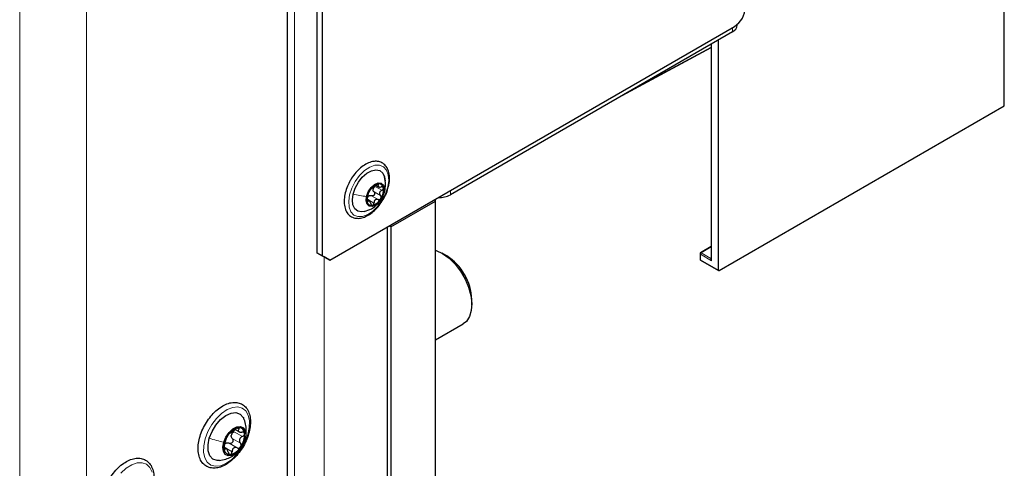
# Paper-space layout 'Blatt4' of a CAD drawing. Header units: millimetres. Extents: x 5 to 418, y 2 to 292.
# Tile 91 of 117: x 318 to 349, y 101 to 116. Entities that reach past the tile are written whole.
import ezdxf

# ---------------------------------------------------------------- set-up
doc = ezdxf.new("R2010")
doc.units = ezdxf.units.MM

psp = doc.layouts.new('Blatt4')

# ---------------------------------------------------------------- linework, layer by layer
at = {"color": 7, "linetype": 'Continuous', "lineweight": 18}
for p, q in [((318.065, 86.373), (318.065, 218.38)), ((320.186, 218.38), (320.186, 86.373)), ((326.786, 96.375), (326.786, 213.004)), ((349.308, 112.871), (349.308, 130.762)), ((340.692, 115.222), (340.692, 115.358)), ((337.476, 113.365), (340.014, 114.73)), ((340.024, 114.836), (340.024, 107.961)), ((329.413, 110.383), (329.447, 110.363)), ((329.235, 110.018), (329.441, 109.899)), ((329.311, 110.142), (329.518, 110.023)), ((329.353, 110.315), (329.559, 110.196)), ((329.647, 110.164), (329.627, 110.112)), ((331.736, 110.188), (331.736, 110.051)), ((329.103, 109.91), (329.309, 109.79)), ((329.104, 109.843), (329.12, 109.834)), ((339.671, 108.165), (339.671, 107.992)), ((340.024, 107.961), (339.671, 108.165)), ((340.014, 108.404), (339.694, 108.206)), ((339.694, 108.206), (340, 108.029)), ((327.729, 108.078), (327.729, 96.375)), ((339.671, 107.992), (340.241, 107.663)), ((340, 108.029), (340.014, 108.038)), ((324.877, 102.538), (325.137, 102.388)), ((324.977, 102.644), (325.017, 102.62)), ((324.813, 102.322), (325.073, 102.172)), ((325.214, 102.293), (325.212, 102.274)), ((324.56, 101.998), (324.583, 101.984)), ((324.632, 102.001), (324.804, 101.901)), ((324.711, 102.173), (324.971, 102.023))]:
    psp.add_line(p, q, dxfattribs=at)
at = {"color": 7, "linetype": 'Continuous', "lineweight": 25}
for p, q in [((327.493, 138.359), (327.493, 108.215)), ((327.67, 138.257), (327.67, 108.113)), ((326.55, 131.976), (326.55, 94.997)), ((349.317, 112.884), (349.317, 130.776)), ((327.905, 107.976), (340.751, 115.392)), ((340.839, 115.426), (340.839, 115.455)), ((340.692, 115.222), (331.736, 110.051)), ((337.184, 113.197), (340.014, 114.719)), ((340.014, 114.831), (340.014, 108.013)), ((340.241, 107.663), (340.241, 114.961)), ((340.264, 107.65), (349.308, 112.871)), ((329.365, 110.357), (329.452, 110.307)), ((329.162, 109.852), (329.09, 109.894)), ((329.85, 109.031), (331.264, 109.847)), ((331.264, 109.847), (331.264, 109.915)), ((331.264, 98.416), (331.264, 109.847)), ((329.732, 109.031), (329.732, 97.804)), ((329.85, 109.031), (329.791, 109.065)), ((329.85, 109.031), (329.85, 97.599)), ((327.493, 108.215), (327.67, 108.113)), ((327.729, 108.078), (327.493, 108.215)), ((331.618, 108.114), (331.473, 108.198)), ((339.661, 108.179), (339.661, 108.006)), ((340.014, 108.416), (339.677, 108.207)), ((327.67, 108.113), (327.905, 107.976)), ((327.905, 107.976), (327.729, 108.078)), ((339.678, 107.977), (340.248, 107.648)), ((332.416, 106.565), (332.416, 106.732)), ((331.264, 105.449), (332.139, 105.954)), ((324.9, 102.61), (325.023, 102.539)), ((324.626, 102.002), (324.55, 102.046)), ((325.097, 102.044), (325.129, 102.093))]:
    psp.add_line(p, q, dxfattribs=at)
at = {"color": 7, "linetype": 'Continuous', "lineweight": 18, "flags": 128}
for points in [[(329.748, 110.298), (329.677, 110.083), (329.569, 109.875), (329.433, 109.687), (329.276, 109.533), (329.111, 109.422), (328.947, 109.362), (328.797, 109.358), (328.671, 109.409), (328.576, 109.512), (328.521, 109.661), (328.507, 109.844), (328.537, 110.05), (328.608, 110.265), (328.716, 110.473), (328.853, 110.661), (329.009, 110.816), (329.175, 110.927), (329.338, 110.986), (329.488, 110.991), (329.615, 110.939), (329.709, 110.836), (329.765, 110.687), (329.778, 110.504), (329.748, 110.298)], [(325.304, 102.451), (325.218, 102.224), (325.097, 102.006), (324.95, 101.81), (324.783, 101.647), (324.608, 101.528), (324.434, 101.457), (324.271, 101.441), (324.129, 101.48), (324.016, 101.571), (323.939, 101.709), (323.901, 101.886), (323.907, 102.092), (323.954, 102.316), (324.04, 102.543), (324.161, 102.761), (324.309, 102.957), (324.475, 103.119), (324.65, 103.239), (324.825, 103.309), (324.987, 103.326), (325.129, 103.287), (325.242, 103.196), (325.32, 103.058), (325.357, 102.881), (325.352, 102.674), (325.304, 102.451)], [(321.279, 101.225), (321.448, 101.38), (321.624, 101.489), (321.796, 101.548), (321.955, 101.553), (322.092, 101.503), (322.198, 101.402), (322.267, 101.254)]]:
    psp.add_lwpolyline(points, dxfattribs=at)
at = {"color": 7, "linetype": 'Continuous', "lineweight": 25, "flags": 128}
for points in [[(328.649, 110.073), (328.714, 110.264), (328.814, 110.447), (328.94, 110.608), (329.083, 110.734), (329.23, 110.815), (329.371, 110.844), (329.493, 110.818), (329.586, 110.74), (329.644, 110.617), (329.661, 110.493)], [(329.071, 109.998), (329.127, 110.145), (329.216, 110.278), (329.326, 110.377), (329.439, 110.427), (329.538, 110.421), (329.609, 110.358), (329.64, 110.25), (329.627, 110.112)], [(329.008, 109.518), (328.915, 109.505), (328.793, 109.53), (328.699, 109.608), (328.641, 109.732), (328.624, 109.891), (328.649, 110.073)], [(329.627, 110.112), (329.571, 109.965), (329.482, 109.832), (329.372, 109.733), (329.259, 109.683), (329.16, 109.69), (329.089, 109.752), (329.058, 109.86), (329.071, 109.998)], [(331.264, 108.291), (331.287, 108.284), (331.49, 108.188), (331.692, 108.041), (331.884, 107.851), (332.057, 107.626), (332.202, 107.378), (332.314, 107.116), (332.386, 106.854), (332.415, 106.604), (332.4, 106.378), (332.342, 106.186), (332.244, 106.037), (332.139, 105.954)], [(324.084, 102.329), (324.17, 102.545), (324.293, 102.748), (324.442, 102.921), (324.608, 103.051), (324.774, 103.127), (324.929, 103.142), (325.06, 103.096), (325.156, 102.993), (325.176, 102.951)], [(324.541, 102.207), (324.609, 102.369), (324.709, 102.515), (324.829, 102.628), (324.955, 102.695), (325.071, 102.707), (325.164, 102.662), (325.223, 102.567), (325.239, 102.432), (325.212, 102.274)], [(324.412, 101.625), (324.329, 101.625), (324.198, 101.67), (324.102, 101.774), (324.049, 101.927), (324.043, 102.117), (324.084, 102.329)], [(325.212, 102.274), (325.144, 102.112), (325.044, 101.966), (324.924, 101.852), (324.798, 101.786), (324.682, 101.774), (324.589, 101.819), (324.53, 101.914), (324.514, 102.049), (324.541, 102.207)]]:
    psp.add_lwpolyline(points, dxfattribs=at)
at = {"color": 7, "linetype": 'Continuous', "lineweight": 25}
for centre, radius, start, end in [((340.337, 116.039), 0.768, 302.6055, 357.3945), ((340.588, 115.451), 0.251, 294.3747, 354.3052), ((329.564, 109.967), 0.447, 107.4129, 151.62), ((329.465, 110.253), 0.144, 6.2418, 103.7145), ((329.581, 109.902), 0.495, 145.857, 187.061), ((329.244, 109.88), 0.163, 121.2642, 137.7687), ((329.459, 110.194), 0.181, 158.7669, 174.1511), ((329.117, 110.208), 0.495, 325.857, 7.061), ((331.389, 110.714), 0.747, 267.2859, 297.5802), ((329.233, 109.857), 0.144, 186.2418, 283.7145), ((329.134, 110.143), 0.447, 287.4129, 331.62), ((339.694, 108.179), 0.0333, 121.7291, 180), ((330.695, 106.66), 1.723, 2.4008, 57.5938), ((339.694, 108.006), 0.0333, 180, 240.0027), ((325.113, 102.171), 0.507, 102.5881, 149.6989), ((325.019, 102.481), 0.185, 359.5254, 94.9481), ((325.207, 102.038), 0.658, 143.8064, 183.1595), ((325.016, 102.374), 0.241, 157.2108, 169.7552), ((324.547, 102.443), 0.658, 323.8064, 3.1595), ((324.735, 102), 0.185, 179.5254, 274.9481), ((324.705, 102.017), 0.184, 118.6348, 133.6522), ((324.64, 102.31), 0.507, 282.5881, 329.6989)]:
    psp.add_arc(centre, radius, start, end, dxfattribs=at)
at = {"color": 7, "linetype": 'Continuous', "lineweight": 18}
for centre, radius, start, end in [((339.677, 108.181), 0.0165, 185.0787, 246.2415), ((339.722, 108.163), 0.0514, 123.2297, 177.3477), ((339.684, 108.192), 0.0167, 54.4735, 116.3416), ((339.677, 108.007), 0.0165, 185.0787, 246.2415), ((339.687, 107.991), 0.0165, 173.763, 234.9248), ((340.01, 108.045), 0.0185, 236.4367, 282.4629)]:
    psp.add_arc(centre, radius, start, end, dxfattribs=at)
at = {"color": 7, "linetype": 'Continuous', "lineweight": 25}
for centre, major_axis, ratio, start_param, end_param in [((349.284, 112.884), (0.0333, -0.0005), 0.567125, 5.523666, 6.291611), ((340.264, 107.677), (0.0162, 0.0291), 0.567218, 2.347686, 3.901029)]:
    psp.add_ellipse(centre, major_axis=major_axis, ratio=ratio, start_param=start_param, end_param=end_param, dxfattribs=at)
at = {"color": 7, "linetype": 'Continuous', "lineweight": 18}
for major_axis, ratio, start_param, end_param in [((-0.0489, 0.0531), 0.368963, 6.21804, 7.771383), ((-0.0215, 0.0689), 0.368959, 0.867951, 1.653349)]:
    psp.add_ellipse((340.048, 107.975), major_axis=major_axis, ratio=ratio, start_param=start_param, end_param=end_param, dxfattribs=at)
at = {"color": 7, "linetype": 'Continuous', "lineweight": 25}
for points, knots in [([(329.263, 111.102), (329.233, 111.095), (329.149, 111.073), (329.007, 111.001), (328.844, 110.876), (328.697, 110.714), (328.6, 110.585), (328.563, 110.51), (328.559, 110.502)], [0, 0, 0, 0, 0.115999, 0.3296448, 0.545509, 0.761517, 0.9770509, 1, 1, 1, 1]), ([(329.761, 110.289), (329.772, 110.333), (329.802, 110.446), (329.808, 110.62), (329.781, 110.8), (329.709, 110.949), (329.6, 111.056), (329.463, 111.112), (329.347, 111.117), (329.28, 111.105), (329.263, 111.102)], [0, 0, 0, 0, 0.090893, 0.238892, 0.388056, 0.536971, 0.681293, 0.819148, 0.95508, 1, 1, 1, 1]), ([(328.559, 110.502), (328.527, 110.443), (328.459, 110.316), (328.394, 110.111), (328.36, 109.905), (328.366, 109.713), (328.414, 109.545), (328.503, 109.413), (328.627, 109.329), (328.771, 109.296), (328.925, 109.312), (329.087, 109.373), (329.251, 109.479), (329.407, 109.625), (329.547, 109.803), (329.661, 110.001), (329.734, 110.168), (329.755, 110.263), (329.761, 110.289)], [0, 0, 0, 0, 0.05907, 0.125313, 0.191857, 0.258888, 0.326355, 0.392904, 0.456623, 0.518201, 0.579948, 0.643959, 0.70983, 0.776165, 0.842361, 0.908464, 0.974638, 1, 1, 1, 1]), ([(329.217, 110.234), (329.221, 110.237), (329.229, 110.241), (329.248, 110.257), (329.266, 110.272), (329.286, 110.289), (329.316, 110.313), (329.336, 110.331), (329.349, 110.343)], [0, 0, 0, 0, 0.249199, 0.374336, 0.49893, 0.624007, 0.749759, 1, 1, 1, 1]), ([(329.431, 110.394), (329.424, 110.392), (329.411, 110.388), (329.389, 110.375), (329.367, 110.36), (329.355, 110.349), (329.349, 110.343)], [0, 0, 0, 0, 0.249991, 0.499611, 0.749127, 1, 1, 1, 1]), ([(329.447, 110.363), (329.45, 110.368), (329.455, 110.378), (329.454, 110.389), (329.447, 110.395), (329.436, 110.394), (329.431, 110.394)], [0, 0, 0, 0, 0.249852, 0.499902, 0.750115, 1, 1, 1, 1]), ([(329.447, 110.363), (329.441, 110.353), (329.433, 110.337), (329.437, 110.32), (329.447, 110.309), (329.464, 110.301), (329.493, 110.295), (329.52, 110.298), (329.537, 110.3)], [0, 0, 0, 0, 0.249201, 0.374338, 0.498932, 0.624008, 0.74976, 1, 1, 1, 1]), ([(329.652, 110.163), (329.664, 110.233), (329.691, 110.385), (329.659, 110.54), (329.642, 110.624)], [0, 0, 0, 0, 0.459662, 1, 1, 1, 1]), ([(329.003, 109.517), (329.081, 109.543), (329.209, 109.587), (329.385, 109.709), (329.51, 109.847), (329.606, 110.011), (329.636, 110.112), (329.652, 110.163)], [0, 0, 0, 0, 0.2540019, 0.4186259, 0.6601154, 0.8286281, 1, 1, 1, 1]), ([(329.099, 109.938), (329.103, 109.954), (329.11, 109.979), (329.118, 110.016), (329.124, 110.043), (329.13, 110.067), (329.137, 110.093), (329.139, 110.103), (329.14, 110.11)], [0, 0, 0, 0, 0.249168, 0.374303, 0.498903, 0.623987, 0.749746, 1, 1, 1, 1]), ([(329.171, 110.18), (329.167, 110.172), (329.158, 110.157), (329.148, 110.136), (329.142, 110.119), (329.141, 110.113), (329.14, 110.11)], [0, 0, 0, 0, 0.250033, 0.499632, 0.749228, 1, 1, 1, 1]), ([(329.16, 110.018), (329.172, 110.022), (329.197, 110.029), (329.222, 110.022), (329.235, 110.018)], [0, 0, 0, 0, 0.498457, 1, 1, 1, 1]), ([(329.217, 110.234), (329.215, 110.233), (329.21, 110.231), (329.199, 110.219), (329.185, 110.202), (329.176, 110.187), (329.171, 110.18)], [0, 0, 0, 0, 0.249815, 0.499908, 0.75012, 1, 1, 1, 1]), ([(329.311, 110.142), (329.316, 110.136), (329.326, 110.124), (329.333, 110.1), (329.332, 110.074), (329.322, 110.049), (329.304, 110.029), (329.282, 110.017), (329.258, 110.013), (329.242, 110.016), (329.235, 110.018)], [0, 0, 0, 0, 0.1251933, 0.2494385, 0.3742794, 0.4990244, 0.6238686, 0.7493688, 0.8744304, 1, 1, 1, 1]), ([(329.311, 110.142), (329.303, 110.153), (329.286, 110.173), (329.282, 110.199), (329.279, 110.212)], [0, 0, 0, 0, 0.50155, 1, 1, 1, 1]), ([(329.291, 110.259), (329.299, 110.27), (329.315, 110.293), (329.34, 110.308), (329.353, 110.315)], [0, 0, 0, 0, 0.498459, 1, 1, 1, 1]), ([(329.559, 110.196), (329.543, 110.186), (329.519, 110.171), (329.497, 110.142), (329.487, 110.117), (329.485, 110.091), (329.491, 110.057), (329.507, 110.037), (329.518, 110.023)], [0, 0, 0, 0, 0.249168, 0.374303, 0.498903, 0.623987, 0.749746, 1, 1, 1, 1]), ([(329.527, 109.931), (329.531, 109.939), (329.538, 109.954), (329.539, 109.981), (329.533, 110.005), (329.523, 110.017), (329.518, 110.023)], [0, 0, 0, 0, 0.250033, 0.499632, 0.749228, 1, 1, 1, 1]), ([(329.608, 110.269), (329.606, 110.275), (329.602, 110.287), (329.584, 110.298), (329.562, 110.302), (329.546, 110.301), (329.537, 110.3)], [0, 0, 0, 0, 0.249857, 0.499466, 0.749011, 1, 1, 1, 1]), ([(329.559, 110.196), (329.567, 110.2), (329.582, 110.209), (329.599, 110.228), (329.609, 110.249), (329.609, 110.262), (329.608, 110.269)], [0, 0, 0, 0, 0.249807, 0.500055, 0.750309, 1, 1, 1, 1]), ([(329.099, 109.938), (329.097, 109.93), (329.092, 109.915), (329.088, 109.889), (329.087, 109.862), (329.089, 109.848), (329.09, 109.841)], [0, 0, 0, 0, 0.2498071, 0.5000551, 0.7503094, 1, 1, 1, 1]), ([(329.09, 109.841), (329.091, 109.836), (329.095, 109.825), (329.103, 109.819), (329.112, 109.822), (329.117, 109.83), (329.12, 109.834)], [0, 0, 0, 0, 0.249857, 0.499466, 0.749011, 1, 1, 1, 1]), ([(329.103, 109.91), (329.103, 109.924), (329.105, 109.953), (329.118, 109.977), (329.124, 109.989)], [0, 0, 0, 0, 0.501552, 1, 1, 1, 1]), ([(329.211, 109.77), (329.205, 109.788), (329.195, 109.813), (329.178, 109.838), (329.164, 109.851), (329.151, 109.857), (329.136, 109.855), (329.126, 109.842), (329.12, 109.834)], [0, 0, 0, 0, 0.249201, 0.374338, 0.498932, 0.624008, 0.74976, 1, 1, 1, 1]), ([(329.211, 109.77), (329.214, 109.762), (329.219, 109.746), (329.233, 109.728), (329.249, 109.716), (329.261, 109.716), (329.268, 109.717)], [0, 0, 0, 0, 0.249852, 0.499902, 0.750115, 1, 1, 1, 1]), ([(329.268, 109.717), (329.273, 109.719), (329.285, 109.723), (329.298, 109.741), (329.307, 109.764), (329.308, 109.782), (329.309, 109.79)], [0, 0, 0, 0, 0.249991, 0.499611, 0.749127, 1, 1, 1, 1]), ([(329.441, 109.899), (329.425, 109.903), (329.4, 109.909), (329.367, 109.901), (329.346, 109.889), (329.329, 109.869), (329.313, 109.837), (329.31, 109.809), (329.309, 109.79)], [0, 0, 0, 0, 0.249199, 0.374336, 0.49893, 0.624007, 0.749759, 1, 1, 1, 1]), ([(329.441, 109.899), (329.449, 109.897), (329.464, 109.893), (329.488, 109.898), (329.511, 109.91), (329.521, 109.924), (329.527, 109.931)], [0, 0, 0, 0, 0.249815, 0.499908, 0.75012, 1, 1, 1, 1]), ([(324.827, 103.465), (324.796, 103.46), (324.706, 103.447), (324.554, 103.386), (324.377, 103.274), (324.208, 103.121), (324.055, 102.936), (323.924, 102.728), (323.822, 102.506), (323.754, 102.28), (323.723, 102.059), (323.731, 101.854), (323.782, 101.673), (323.873, 101.527), (324.001, 101.427), (324.151, 101.379), (324.314, 101.379), (324.486, 101.427), (324.663, 101.52), (324.836, 101.656), (324.997, 101.828), (325.139, 102.027), (325.254, 102.244), (325.337, 102.47), (325.385, 102.694), (325.394, 102.907), (325.362, 103.1), (325.288, 103.263), (325.175, 103.384), (325.033, 103.455), (324.913, 103.471), (324.843, 103.466), (324.827, 103.465)], [0, 0, 0, 0, 0.018997, 0.053384, 0.088325, 0.123502, 0.158605, 0.193646, 0.228698, 0.263832, 0.299138, 0.334699, 0.370461, 0.405761, 0.439665, 0.47232, 0.504831, 0.538319, 0.572953, 0.608107, 0.643248, 0.678309, 0.713345, 0.748435, 0.783654, 0.819097, 0.854803, 0.890421, 0.925017, 0.958091, 0.990552, 1, 1, 1, 1]), ([(325.215, 102.292), (325.22, 102.304), (325.249, 102.379), (325.263, 102.529), (325.248, 102.731), (325.216, 102.875), (325.179, 102.942), (325.175, 102.949)], [0, 0, 0, 0, 0.057607, 0.357169, 0.658197, 0.966553, 1, 1, 1, 1]), ([(324.732, 102.487), (324.737, 102.489), (324.745, 102.492), (324.769, 102.508), (324.791, 102.525), (324.818, 102.544), (324.855, 102.572), (324.881, 102.594), (324.899, 102.609)], [0, 0, 0, 0, 0.249219, 0.374357, 0.498947, 0.62402, 0.749767, 1, 1, 1, 1]), ([(324.794, 102.468), (324.805, 102.482), (324.827, 102.512), (324.86, 102.529), (324.877, 102.538)], [0, 0, 0, 0, 0.498111, 1, 1, 1, 1]), ([(325.003, 102.665), (324.995, 102.664), (324.979, 102.661), (324.951, 102.647), (324.923, 102.629), (324.907, 102.615), (324.899, 102.609)], [0, 0, 0, 0, 0.24999, 0.499611, 0.749127, 1, 1, 1, 1]), ([(325.017, 102.62), (325.009, 102.607), (324.997, 102.587), (325, 102.563), (325.01, 102.547), (325.03, 102.535), (325.065, 102.524), (325.098, 102.525), (325.12, 102.526)], [0, 0, 0, 0, 0.24922, 0.374358, 0.498948, 0.624021, 0.749768, 1, 1, 1, 1]), ([(325.017, 102.62), (325.021, 102.627), (325.029, 102.639), (325.03, 102.655), (325.022, 102.665), (325.009, 102.665), (325.003, 102.665)], [0, 0, 0, 0, 0.249853, 0.499901, 0.750114, 1, 1, 1, 1]), ([(325.204, 102.479), (325.202, 102.487), (325.197, 102.503), (325.177, 102.519), (325.151, 102.527), (325.13, 102.526), (325.12, 102.526)], [0, 0, 0, 0, 0.249858, 0.499467, 0.749011, 1, 1, 1, 1]), ([(324.566, 102.121), (324.572, 102.141), (324.581, 102.171), (324.594, 102.216), (324.604, 102.25), (324.613, 102.28), (324.624, 102.314), (324.628, 102.328), (324.63, 102.338)], [0, 0, 0, 0, 0.2491937, 0.3743301, 0.4989253, 0.6240038, 0.7497569, 1, 1, 1, 1]), ([(324.675, 102.426), (324.669, 102.417), (324.657, 102.399), (324.643, 102.372), (324.634, 102.351), (324.632, 102.342), (324.63, 102.338)], [0, 0, 0, 0, 0.250032, 0.4996317, 0.7492275, 1, 1, 1, 1]), ([(324.732, 102.487), (324.73, 102.486), (324.725, 102.484), (324.712, 102.472), (324.694, 102.453), (324.682, 102.435), (324.675, 102.426)], [0, 0, 0, 0, 0.249816, 0.499908, 0.75012, 1, 1, 1, 1]), ([(324.813, 102.322), (324.819, 102.314), (324.83, 102.297), (324.837, 102.266), (324.834, 102.234), (324.82, 102.203), (324.797, 102.18), (324.769, 102.166), (324.739, 102.163), (324.721, 102.17), (324.711, 102.173)], [0, 0, 0, 0, 0.125212, 0.249468, 0.37431, 0.49905, 0.623887, 0.749382, 0.874437, 1, 1, 1, 1]), ([(324.813, 102.322), (324.803, 102.336), (324.783, 102.364), (324.78, 102.399), (324.779, 102.417)], [0, 0, 0, 0, 0.500609, 1, 1, 1, 1]), ([(325.137, 102.388), (325.116, 102.377), (325.085, 102.36), (325.056, 102.324), (325.041, 102.294), (325.037, 102.261), (325.042, 102.217), (325.061, 102.19), (325.073, 102.172)], [0, 0, 0, 0, 0.2491937, 0.3743301, 0.4989253, 0.6240038, 0.7497569, 1, 1, 1, 1]), ([(325.129, 102.093), (325.139, 102.107), (325.18, 102.167), (325.2, 102.238), (325.215, 102.292)], [0, 0, 0, 0, 0.234619, 1, 1, 1, 1]), ([(325.137, 102.388), (325.146, 102.394), (325.166, 102.404), (325.188, 102.427), (325.203, 102.454), (325.204, 102.471), (325.204, 102.479)], [0, 0, 0, 0, 0.249806, 0.5000545, 0.7503094, 1, 1, 1, 1]), ([(324.396, 101.624), (324.468, 101.635), (324.601, 101.657), (324.778, 101.738), (324.909, 101.823), (324.973, 101.892), (324.996, 101.917)], [0, 0, 0, 0, 0.32027, 0.587166, 0.850184, 1, 1, 1, 1]), ([(324.566, 102.121), (324.563, 102.112), (324.558, 102.094), (324.551, 102.062), (324.548, 102.029), (324.549, 102.011), (324.549, 102.002)], [0, 0, 0, 0, 0.249806, 0.500054, 0.750309, 1, 1, 1, 1]), ([(324.549, 102.002), (324.551, 101.994), (324.554, 101.979), (324.563, 101.97), (324.573, 101.971), (324.58, 101.98), (324.583, 101.984)], [0, 0, 0, 0, 0.249858, 0.499467, 0.749011, 1, 1, 1, 1]), ([(324.685, 101.889), (324.679, 101.911), (324.669, 101.944), (324.65, 101.978), (324.635, 101.997), (324.62, 102.006), (324.602, 102.007), (324.591, 101.993), (324.583, 101.984)], [0, 0, 0, 0, 0.24922, 0.374358, 0.498948, 0.624021, 0.749768, 1, 1, 1, 1]), ([(324.616, 102.178), (324.632, 102.182), (324.664, 102.19), (324.696, 102.178), (324.711, 102.173)], [0, 0, 0, 0, 0.49811, 1, 1, 1, 1]), ([(324.685, 101.889), (324.688, 101.879), (324.694, 101.859), (324.71, 101.834), (324.729, 101.817), (324.743, 101.816), (324.751, 101.816)], [0, 0, 0, 0, 0.249853, 0.499901, 0.750114, 1, 1, 1, 1]), ([(324.751, 101.816), (324.758, 101.818), (324.772, 101.821), (324.789, 101.842), (324.801, 101.869), (324.803, 101.891), (324.804, 101.901)], [0, 0, 0, 0, 0.24999, 0.499611, 0.749127, 1, 1, 1, 1]), ([(324.971, 102.023), (324.951, 102.029), (324.921, 102.039), (324.881, 102.032), (324.854, 102.019), (324.832, 101.996), (324.811, 101.959), (324.807, 101.924), (324.804, 101.901)], [0, 0, 0, 0, 0.249219, 0.374357, 0.498947, 0.62402, 0.749767, 1, 1, 1, 1]), ([(324.971, 102.023), (324.98, 102.02), (324.998, 102.014), (325.028, 102.017), (325.057, 102.03), (325.071, 102.046), (325.078, 102.054)], [0, 0, 0, 0, 0.249816, 0.499908, 0.75012, 1, 1, 1, 1]), ([(325.078, 102.054), (325.083, 102.064), (325.093, 102.083), (325.096, 102.116), (325.09, 102.147), (325.078, 102.164), (325.073, 102.172)], [0, 0, 0, 0, 0.250032, 0.4996317, 0.7492275, 1, 1, 1, 1]), ([(321.938, 100.073), (321.963, 100.106), (322.038, 100.203), (322.144, 100.382), (322.242, 100.604), (322.305, 100.83), (322.331, 101.049), (322.317, 101.252), (322.261, 101.429), (322.164, 101.569), (322.032, 101.662), (321.88, 101.704), (321.715, 101.696), (321.542, 101.643), (321.366, 101.543), (321.193, 101.402), (321.034, 101.226), (320.896, 101.023), (320.785, 100.804), (320.707, 100.579), (320.664, 100.356), (320.66, 100.144), (320.698, 99.955), (320.778, 99.797), (320.895, 99.683), (321.04, 99.619), (321.2, 99.605), (321.37, 99.639), (321.546, 99.718), (321.721, 99.842), (321.851, 99.969), (321.92, 100.051), (321.938, 100.073)], [0, 0, 0, 0, 0.018486, 0.053477, 0.088537, 0.123689, 0.159026, 0.194624, 0.230373, 0.26553, 0.299215, 0.331796, 0.364381, 0.398045, 0.432791, 0.467968, 0.503097, 0.538149, 0.573188, 0.60829, 0.643534, 0.679013, 0.714747, 0.750287, 0.784672, 0.817586, 0.850029, 0.883145, 0.917486, 0.952552, 0.987716, 1, 1, 1, 1])]:
    psp.add_open_spline(points, degree=3, knots=knots, dxfattribs=at)
at = {"color": 7, "linetype": 'Continuous', "lineweight": 18}
for points in [[(328.649, 110.073), (328.721, 110.056), (328.863, 110.021), (329.002, 110.006), (329.071, 109.998)], [(324.084, 102.329), (324.161, 102.304), (324.313, 102.254), (324.465, 102.223), (324.541, 102.207)]]:
    psp.add_open_spline(points, degree=3, dxfattribs=at)

doc.saveas('drawing.dxf')
